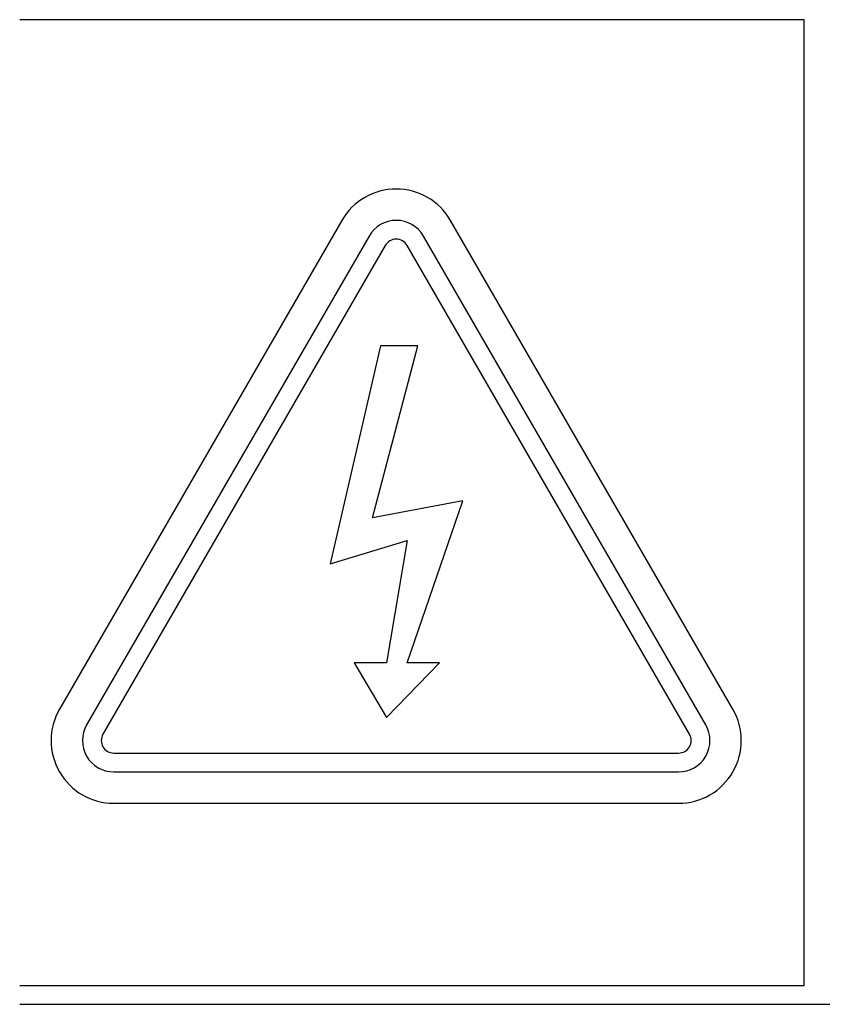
# Model space of a CAD drawing. Header units: millimetres. Extents: x 5 to 418, y 2 to 292.
# Tile 12 of 53: x 70.16 to 74.42, y 200.56 to 205.79. Entities that reach past the tile are written whole.
import ezdxf

# ---------------------------------------------------------------- set-up
doc = ezdxf.new("R2010")
doc.units = ezdxf.units.MM

msp = doc.modelspace()

# ---------------------------------------------------------------- linework, layer by layer
at = {"color": 7, "linetype": 'Continuous', "lineweight": 25}
for p, q in [((74.3241, 205.7897), (70.1574, 205.7897)), ((74.3241, 200.6564), (74.3241, 205.7897)), ((71.8688, 204.7231), (70.3688, 202.125)), ((73.9461, 202.125), (72.4461, 204.7231)), ((72.0131, 204.6397), (70.5131, 202.0416)), ((73.8018, 202.0416), (72.3018, 204.6397)), ((72.0997, 204.5897), (70.5997, 201.9916)), ((73.7152, 201.9916), (72.2152, 204.5897)), ((72.0741, 204.0564), (71.8069, 202.8967)), ((72.032, 203.1417), (72.2725, 204.0564)), ((72.2725, 204.0564), (72.0741, 204.0564)), ((72.5121, 203.2318), (72.032, 203.1417)), ((72.2152, 202.3715), (72.5121, 203.2318)), ((71.8069, 202.8967), (72.2152, 203.0217)), ((72.2152, 203.0217), (72.1059, 202.3715)), ((72.1059, 202.3715), (71.9337, 202.3715)), ((71.9337, 202.3715), (72.1059, 202.0814)), ((72.1059, 202.0814), (72.3874, 202.3715)), ((72.3874, 202.3715), (72.2152, 202.3715)), ((70.6574, 201.8916), (73.6574, 201.8916)), ((70.6574, 201.7916), (73.6574, 201.7916)), ((70.6574, 201.625), (73.6574, 201.625)), ((70.1574, 200.6564), (74.3241, 200.6564)), ((70.1574, 200.5564), (86.8241, 200.5564))]:
    msp.add_line(p, q, dxfattribs=at)
for centre, radius, start, end in [((72.1574, 204.5564), 0.3333, 30, 150), ((72.1574, 204.5564), 0.1667, 30, 150), ((72.1574, 204.5564), 0.0667, 30, 150), ((70.6574, 201.9583), 0.3333, 150, 270), ((73.6574, 201.9583), 0.3333, 270, 30), ((70.6574, 201.9583), 0.1667, 150, 270), ((73.6574, 201.9583), 0.1667, 270, 30), ((70.6574, 201.9583), 0.0667, 150, 270), ((73.6574, 201.9583), 0.0667, 270, 30)]:
    msp.add_arc(centre, radius, start, end, dxfattribs=at)

doc.saveas('drawing.dxf')
